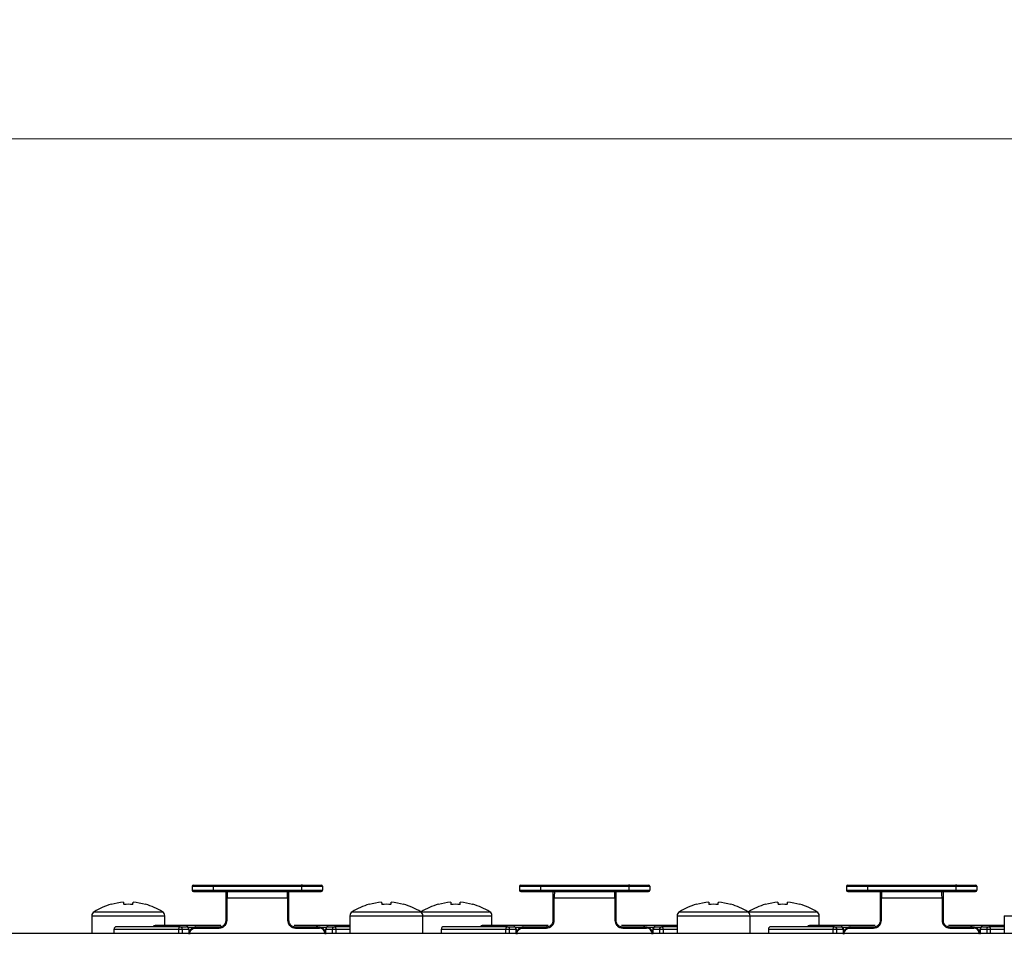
# Model space of a CAD drawing. Header units: millimetres. Extents: x 0 to 844, y -2 to 552.
# Tile 8 of 65: x 89 to 127, y 425 to 460. Entities that reach past the tile are written whole.
import ezdxf

# ---------------------------------------------------------------- set-up
doc = ezdxf.new("R2010")
doc.units = ezdxf.units.MM
doc.styles.add('SLDTEXTSTYLE3', font='TXT', dxfattribs={"width": 0.75})
doc.dimstyles.new('SLDDIMSTYLE4', dxfattribs={"dimtxt": 3.175, "dimasz": 3.175, "dimexe": 0, "dimexo": 0.0625, "dimgap": 0.79375, "dimtad": 0, "dimtih": 1, "dimtoh": 1, "dimdec": 1, "dimlfac": 2, "dimrnd": 1e-09, "dimzin": 4, "dimdsep": 46, "dimtxsty": 'SLDTEXTSTYLE3', "dimsah": 1, "dimcen": 0.09, "dimadec": 0, "dimazin": 1, "dimtfac": 1, "dimtdec": 1, "dimtofl": 0, "dimtmove": 0, "dimatfit": 3, "dimfxl": 1, "dimfrac": 2, "dimtolj": 1, "dimtzin": 12, "dimarcsym": 0})

# ---------------------------------------------------------------- blocks, each defined once
blk = doc.blocks.new('_D_5')
at = {"color": 1, "linetype": 'Continuous', "lineweight": 0}
for p, q in [((191.713, 459.714), (190.745, 459.714)), ((190.745, 459.714), (190.745, 454.673)), ((202.269, 459.714), (203.237, 459.714)), ((203.237, 459.714), (203.237, 454.673)), ((84.408, 425.952), (84.408, 458.316)), ((304.408, 425.952), (304.408, 458.316)), ((84.408, 455.141), (187.961, 455.141)), ((304.408, 455.141), (206.021, 455.141)), ((190.745, 454.673), (191.713, 454.673)), ((203.237, 454.673), (202.269, 454.673))]:
    blk.add_line(p, q, dxfattribs=at)
at = {"color": 1, "linetype": 'Continuous', "lineweight": 18}
for points in [[(84.408, 455.141), (87.583, 454.633), (87.583, 455.649)], [(304.408, 455.141), (301.233, 455.649), (301.233, 454.633)]]:
    blk.add_solid(points, dxfattribs=at)
at = {"color": 1, "linetype": 'Continuous', "lineweight": 18, "char_height": 3.175, "attachment_point": 1, "style": 'SLDTEXTSTYLE3'}
for s, insert in [('17.32', (191.713, 458.766)), ('440.0', (191.713, 454.016))]:
    blk.add_mtext(s, dxfattribs=dict(at, insert=insert))

msp = doc.modelspace()

# ---------------------------------------------------------------- linework, layer by layer
at = {"color": 7, "linetype": 'Continuous', "lineweight": 25}
for p, q in [((95.682, 426.482), (96.488, 426.482)), ((95.682, 426.482), (95.682, 426.332)), ((96.488, 426.482), (96.488, 426.332)), ((96.488, 426.482), (99.875, 426.482)), ((96.498, 426.532), (99.865, 426.532)), ((99.915, 426.532), (99.865, 426.532)), ((99.875, 426.482), (99.875, 426.332)), ((99.875, 426.482), (100.682, 426.482)), ((100.682, 426.482), (100.682, 426.332)), ((108.232, 426.482), (109.038, 426.482)), ((108.232, 426.482), (108.232, 426.332)), ((109.038, 426.482), (109.038, 426.332)), ((109.038, 426.482), (112.425, 426.482)), ((109.048, 426.532), (112.415, 426.532)), ((112.465, 426.532), (112.415, 426.532)), ((112.425, 426.482), (112.425, 426.332)), ((112.425, 426.482), (113.232, 426.482)), ((113.232, 426.482), (113.232, 426.332)), ((120.782, 426.482), (121.588, 426.482)), ((120.782, 426.482), (120.782, 426.332)), ((121.588, 426.482), (121.588, 426.332)), ((121.588, 426.482), (124.975, 426.482)), ((121.598, 426.532), (124.965, 426.532)), ((125.015, 426.532), (124.965, 426.532)), ((124.975, 426.482), (124.975, 426.332)), ((124.975, 426.482), (125.782, 426.482)), ((125.782, 426.482), (125.782, 426.332)), ((95.682, 426.332), (96.488, 426.332)), ((95.732, 426.282), (96.498, 426.282)), ((96.488, 426.332), (99.875, 426.332)), ((96.498, 426.282), (99.865, 426.282)), ((96.982, 425.182), (96.982, 426.032)), ((99.342, 426.032), (97.021, 426.032)), ((97.021, 425.182), (97.021, 426.032)), ((99.342, 426.032), (99.342, 425.182)), ((99.382, 426.032), (99.382, 425.182)), ((99.865, 426.282), (100.632, 426.282)), ((99.875, 426.332), (100.682, 426.332)), ((108.232, 426.332), (109.038, 426.332)), ((108.282, 426.282), (109.048, 426.282)), ((109.038, 426.332), (112.425, 426.332)), ((109.048, 426.282), (112.415, 426.282)), ((109.532, 425.182), (109.532, 426.032)), ((111.892, 426.032), (109.571, 426.032)), ((109.571, 425.182), (109.571, 426.032)), ((111.892, 426.032), (111.892, 425.182)), ((111.932, 426.032), (111.932, 425.182)), ((112.415, 426.282), (113.182, 426.282)), ((112.425, 426.332), (113.232, 426.332)), ((120.782, 426.332), (121.588, 426.332)), ((120.832, 426.282), (121.598, 426.282)), ((121.588, 426.332), (124.975, 426.332)), ((121.598, 426.282), (124.965, 426.282)), ((122.082, 425.182), (122.082, 426.032)), ((124.442, 426.032), (122.121, 426.032)), ((122.121, 425.182), (122.121, 426.032)), ((124.442, 426.032), (124.442, 425.182)), ((124.482, 426.032), (124.482, 425.182)), ((124.965, 426.282), (125.732, 426.282)), ((124.975, 426.332), (125.782, 426.332)), ((91.832, 425.355), (91.832, 424.682)), ((94.632, 424.982), (94.632, 425.355)), ((101.732, 425.355), (101.732, 424.682)), ((104.467, 425.508), (104.457, 425.501)), ((104.532, 424.682), (104.532, 425.355)), ((107.182, 424.982), (107.182, 425.355)), ((114.282, 425.355), (114.282, 424.682)), ((117.017, 425.508), (117.007, 425.501)), ((117.082, 424.682), (117.082, 425.355)), ((119.732, 424.982), (119.732, 425.355)), ((126.832, 425.355), (126.832, 424.682)), ((95.224, 424.932), (92.782, 424.932)), ((96.782, 424.982), (94.257, 424.982)), ((95.224, 424.932), (95.468, 424.932)), ((95.803, 424.882), (96.718, 424.882)), ((95.825, 424.932), (96.732, 424.932)), ((101.732, 424.982), (99.596, 424.982)), ((99.632, 424.932), (100.538, 424.932)), ((99.645, 424.882), (100.56, 424.882)), ((100.895, 424.932), (101.139, 424.932)), ((101.732, 424.932), (101.139, 424.932)), ((107.774, 424.932), (105.332, 424.932)), ((109.332, 424.982), (106.807, 424.982)), ((107.774, 424.932), (108.018, 424.932)), ((108.353, 424.882), (109.268, 424.882)), ((108.375, 424.932), (109.282, 424.932)), ((114.282, 424.982), (112.146, 424.982)), ((112.182, 424.932), (113.088, 424.932)), ((112.195, 424.882), (113.11, 424.882)), ((113.445, 424.932), (113.689, 424.932)), ((114.282, 424.932), (113.689, 424.932)), ((120.324, 424.932), (117.882, 424.932)), ((121.882, 424.982), (119.357, 424.982)), ((120.324, 424.932), (120.568, 424.932)), ((120.903, 424.882), (121.818, 424.882)), ((120.925, 424.932), (121.832, 424.932)), ((126.832, 424.982), (124.696, 424.982)), ((124.732, 424.932), (125.638, 424.932)), ((124.745, 424.882), (125.66, 424.882)), ((125.995, 424.932), (126.239, 424.932)), ((126.832, 424.932), (126.239, 424.932)), ((84.408, 424.682), (304.408, 424.682)), ((90.475, 424.682), (90.475, 424.682)), ((90.475, 424.682), (91.725, 424.682)), ((91.725, 424.682), (91.725, 424.682)), ((91.725, 424.682), (217.608, 424.682)), ((92.682, 424.832), (92.682, 424.682)), ((95.306, 424.832), (95.169, 424.832)), ((95.55, 424.832), (95.306, 424.832)), ((95.568, 424.682), (95.568, 424.832)), ((100.795, 424.832), (100.795, 424.682)), ((101.057, 424.832), (100.813, 424.832)), ((101.194, 424.832), (101.057, 424.832)), ((105.232, 424.832), (105.232, 424.682)), ((107.856, 424.832), (107.719, 424.832)), ((108.1, 424.832), (107.856, 424.832)), ((108.118, 424.682), (108.118, 424.832)), ((113.345, 424.832), (113.345, 424.682)), ((113.607, 424.832), (113.363, 424.832)), ((113.744, 424.832), (113.607, 424.832)), ((117.782, 424.832), (117.782, 424.682)), ((120.406, 424.832), (120.269, 424.832)), ((120.65, 424.832), (120.406, 424.832)), ((120.668, 424.682), (120.668, 424.832)), ((125.895, 424.832), (125.895, 424.682)), ((126.157, 424.832), (125.913, 424.832)), ((126.294, 424.832), (126.157, 424.832))]:
    msp.add_line(p, q, dxfattribs=at)
at = {"color": 8, "linetype": 'Continuous', "lineweight": 25}
for p, q in [((91.832, 425.355), (93.232, 425.355)), ((91.917, 425.508), (93.232, 425.508)), ((93.232, 425.508), (94.546, 425.508)), ((93.232, 425.355), (94.632, 425.355)), ((101.732, 425.355), (103.132, 425.355)), ((101.817, 425.508), (103.132, 425.508)), ((103.132, 425.508), (104.446, 425.508)), ((103.132, 425.355), (104.532, 425.355)), ((104.467, 425.508), (105.782, 425.508)), ((104.532, 425.355), (105.782, 425.355)), ((105.782, 425.508), (107.096, 425.508)), ((105.782, 425.355), (107.182, 425.355)), ((114.282, 425.355), (115.682, 425.355)), ((114.367, 425.508), (115.682, 425.508)), ((115.682, 425.508), (116.996, 425.508)), ((115.682, 425.355), (117.082, 425.355)), ((117.017, 425.508), (118.332, 425.508)), ((117.082, 425.355), (118.332, 425.355)), ((118.332, 425.508), (119.646, 425.508)), ((118.332, 425.355), (119.732, 425.355)), ((126.832, 425.355), (128.232, 425.355)), ((95.76, 424.907), (95.534, 424.907)), ((100.829, 424.907), (100.556, 424.907)), ((108.31, 424.907), (108.084, 424.907)), ((113.379, 424.907), (113.106, 424.907)), ((120.86, 424.907), (120.634, 424.907)), ((125.929, 424.907), (125.656, 424.907)), ((95.169, 424.832), (92.682, 424.832)), ((95.169, 424.682), (95.169, 424.832)), ((95.306, 424.682), (95.306, 424.832)), ((95.55, 424.832), (95.55, 424.682)), ((95.568, 424.832), (95.55, 424.832)), ((100.813, 424.832), (100.795, 424.832)), ((100.813, 424.682), (100.813, 424.832)), ((101.057, 424.832), (101.057, 424.682)), ((101.194, 424.832), (101.194, 424.682)), ((101.732, 424.832), (101.194, 424.832)), ((107.719, 424.832), (105.232, 424.832)), ((107.719, 424.682), (107.719, 424.832)), ((107.856, 424.682), (107.856, 424.832)), ((108.1, 424.832), (108.1, 424.682)), ((108.1, 424.832), (108.118, 424.832)), ((113.363, 424.832), (113.345, 424.832)), ((113.363, 424.682), (113.363, 424.832)), ((113.607, 424.832), (113.607, 424.682)), ((113.744, 424.832), (113.744, 424.682)), ((114.282, 424.832), (113.744, 424.832)), ((120.269, 424.832), (117.782, 424.832)), ((120.269, 424.682), (120.269, 424.832)), ((120.406, 424.682), (120.406, 424.832)), ((120.65, 424.832), (120.65, 424.682)), ((120.668, 424.832), (120.65, 424.832)), ((125.913, 424.832), (125.895, 424.832)), ((125.913, 424.682), (125.913, 424.832)), ((126.157, 424.832), (126.157, 424.682)), ((126.294, 424.832), (126.294, 424.682)), ((126.832, 424.832), (126.294, 424.832))]:
    msp.add_line(p, q, dxfattribs=at)
at = {"color": 7, "linetype": 'Continuous', "lineweight": 25, "flags": 128}
for points in [[(93.048, 425.868), (93.049, 425.863), (93.049, 425.857), (93.05, 425.849), (93.051, 425.839), (93.052, 425.828), (93.053, 425.816), (93.055, 425.803), (93.057, 425.787)], [(93.407, 425.787), (93.408, 425.803), (93.41, 425.816), (93.411, 425.828), (93.412, 425.839), (93.413, 425.849), (93.414, 425.857), (93.415, 425.863), (93.415, 425.868)], [(102.948, 425.868), (102.949, 425.863), (102.949, 425.857), (102.95, 425.849), (102.951, 425.839), (102.952, 425.828), (102.953, 425.816), (102.955, 425.803), (102.957, 425.787)], [(103.307, 425.787), (103.308, 425.803), (103.31, 425.816), (103.311, 425.828), (103.312, 425.839), (103.313, 425.849), (103.314, 425.857), (103.315, 425.863), (103.315, 425.868)], [(105.598, 425.868), (105.599, 425.863), (105.599, 425.857), (105.6, 425.849), (105.601, 425.839), (105.602, 425.828), (105.603, 425.816), (105.605, 425.803), (105.607, 425.787)], [(105.957, 425.787), (105.958, 425.803), (105.96, 425.816), (105.961, 425.828), (105.962, 425.839), (105.963, 425.849), (105.964, 425.857), (105.965, 425.863), (105.965, 425.868)], [(115.498, 425.868), (115.499, 425.863), (115.499, 425.857), (115.5, 425.849), (115.501, 425.839), (115.502, 425.828), (115.503, 425.816), (115.505, 425.803), (115.507, 425.787)], [(115.857, 425.787), (115.858, 425.803), (115.86, 425.816), (115.861, 425.828), (115.862, 425.839), (115.863, 425.849), (115.864, 425.857), (115.865, 425.863), (115.865, 425.868)], [(118.148, 425.868), (118.149, 425.863), (118.149, 425.857), (118.15, 425.849), (118.151, 425.839), (118.152, 425.828), (118.153, 425.816), (118.155, 425.803), (118.157, 425.787)], [(118.507, 425.787), (118.508, 425.803), (118.51, 425.816), (118.511, 425.828), (118.512, 425.839), (118.513, 425.849), (118.514, 425.857), (118.515, 425.863), (118.515, 425.868)], [(95.169, 424.832), (95.17, 424.851), (95.173, 424.87), (95.178, 424.887), (95.185, 424.902), (95.194, 424.915), (95.203, 424.924), (95.213, 424.93), (95.224, 424.932)], [(101.139, 424.932), (101.15, 424.93), (101.16, 424.924), (101.17, 424.915), (101.178, 424.902), (101.185, 424.887), (101.19, 424.87), (101.193, 424.851), (101.194, 424.832)], [(107.719, 424.832), (107.72, 424.851), (107.723, 424.87), (107.728, 424.887), (107.735, 424.902), (107.744, 424.915), (107.753, 424.924), (107.763, 424.93), (107.774, 424.932)], [(113.689, 424.932), (113.7, 424.93), (113.71, 424.924), (113.72, 424.915), (113.728, 424.902), (113.735, 424.887), (113.74, 424.87), (113.743, 424.851), (113.744, 424.832)], [(120.269, 424.832), (120.27, 424.851), (120.273, 424.87), (120.278, 424.887), (120.285, 424.902), (120.294, 424.915), (120.303, 424.924), (120.313, 424.93), (120.324, 424.932)], [(126.239, 424.932), (126.25, 424.93), (126.26, 424.924), (126.27, 424.915), (126.278, 424.902), (126.285, 424.887), (126.29, 424.87), (126.293, 424.851), (126.294, 424.832)]]:
    msp.add_lwpolyline(points, dxfattribs=at)
at = {"color": 7, "linetype": 'Continuous', "lineweight": 25}
for centre, radius, start, end in [((95.732, 426.482), 0.05, 90, 180), ((96.56, 426.494), 0.0729, 148.5916, 189.4987), ((99.803, 426.494), 0.0729, 350.5013, 31.4084), ((100.632, 426.482), 0.05, 0, 90), ((108.282, 426.482), 0.05, 90, 180), ((109.11, 426.494), 0.0728, 148.5721, 189.5182), ((112.353, 426.494), 0.0728, 350.4893, 31.4204), ((113.182, 426.482), 0.05, 0, 90), ((120.832, 426.482), 0.05, 90, 180), ((121.66, 426.494), 0.0729, 148.5916, 189.4987), ((124.903, 426.494), 0.0729, 350.5013, 31.4084), ((125.732, 426.482), 0.05, 0, 90), ((95.732, 426.332), 0.05, 180, 270), ((96.56, 426.32), 0.0729, 170.4981, 211.4116), ((99.803, 426.32), 0.0729, 328.5884, 9.5019), ((100.632, 426.332), 0.05, 270, 0), ((108.282, 426.332), 0.05, 180, 270), ((109.11, 426.32), 0.0728, 170.4786, 211.4311), ((112.353, 426.32), 0.0728, 328.5764, 9.5139), ((113.182, 426.332), 0.05, 270, 0), ((120.832, 426.332), 0.05, 180, 270), ((121.66, 426.32), 0.0729, 170.4981, 211.4116), ((124.903, 426.32), 0.0729, 328.5884, 9.5019), ((125.732, 426.332), 0.05, 270, 0), ((93.232, 423.382), 2.5, 105.3324, 121.7263), ((93.322, 426.329), 0.923, 215.4935, 215.9), ((93.231, 423.364), 2.511, 94.1878, 105.1695), ((93.232, 422.907), 2.885, 86.521, 93.479), ((93.232, 423.364), 2.511, 74.8307, 85.8123), ((95.587, 424.571), 2.089, 144.2134, 144.3931), ((93.232, 423.382), 2.5, 58.2737, 74.6676), ((103.132, 423.382), 2.5, 105.3324, 121.7263), ((101.533, 425.115), 1.156, 35.5345, 35.859), ((103.131, 423.364), 2.511, 94.1877, 105.1693), ((103.132, 422.907), 2.885, 86.5211, 93.4789), ((103.132, 423.364), 2.511, 74.8305, 85.8122), ((103.041, 426.329), 0.923, 324.1, 324.5065), ((103.132, 423.382), 2.5, 58.2737, 74.6676), ((105.782, 423.382), 2.5, 105.3324, 121.7263), ((104.183, 425.115), 1.156, 35.5345, 35.859), ((105.781, 423.364), 2.511, 94.1877, 105.1693), ((105.782, 422.907), 2.885, 86.5211, 93.4789), ((105.782, 423.364), 2.511, 74.8305, 85.8122), ((105.691, 426.329), 0.923, 324.1, 324.5065), ((105.782, 423.382), 2.5, 58.2737, 74.6676), ((115.682, 423.382), 2.5, 105.3324, 121.7263), ((115.772, 426.329), 0.923, 215.4935, 215.9), ((115.681, 423.364), 2.511, 94.1878, 105.1695), ((115.682, 422.907), 2.885, 86.521, 93.479), ((115.682, 423.364), 2.511, 74.8307, 85.8123), ((118.037, 424.571), 2.089, 144.2134, 144.3931), ((115.682, 423.382), 2.5, 58.2737, 74.6676), ((118.332, 423.382), 2.5, 105.3324, 121.7263), ((118.422, 426.329), 0.923, 215.4935, 215.9), ((118.331, 423.364), 2.511, 94.1878, 105.1695), ((118.332, 422.907), 2.885, 86.521, 93.479), ((118.332, 423.364), 2.511, 74.8307, 85.8123), ((120.687, 424.571), 2.089, 144.2134, 144.3931), ((118.332, 423.382), 2.5, 58.2737, 74.6676), ((92.012, 425.355), 0.18, 121.7263, 180), ((94.452, 425.355), 0.18, 0, 58.2737), ((101.912, 425.355), 0.18, 121.7263, 180), ((104.352, 425.355), 0.18, 0, 58.2737), ((107.002, 425.355), 0.18, 0, 58.2737), ((114.462, 425.355), 0.18, 121.7263, 180), ((116.902, 425.355), 0.18, 0, 58.2737), ((119.552, 425.355), 0.18, 0, 58.2737), ((92.782, 424.832), 0.1, 90, 180), ((94.257, 424.907), 0.075, 90, 160.5288), ((95.214, 424.84), 0.0923, 354.8925, 83.7547), ((95.468, 424.832), 0.1, 0, 90), ((95.458, 424.84), 0.0923, 354.8901, 83.752), ((100.895, 424.832), 0.1, 90, 180), ((100.905, 424.84), 0.0923, 96.2473, 185.1056), ((101.149, 424.84), 0.0923, 96.2425, 185.1103), ((105.332, 424.832), 0.1, 90, 180), ((106.807, 424.907), 0.075, 90, 160.5288), ((107.764, 424.84), 0.0923, 354.8901, 83.752), ((108.018, 424.832), 0.1, 0, 90), ((108.008, 424.84), 0.0923, 354.8897, 83.7575), ((113.445, 424.832), 0.1, 90, 180), ((113.455, 424.84), 0.0923, 96.248, 185.1099), ((113.699, 424.84), 0.0923, 96.243, 185.115), ((117.882, 424.832), 0.1, 90, 180), ((119.357, 424.907), 0.075, 90, 160.5288), ((120.314, 424.84), 0.0923, 354.8925, 83.7547), ((120.568, 424.832), 0.1, 0, 90), ((120.558, 424.84), 0.0923, 354.8901, 83.752), ((125.995, 424.832), 0.1, 90, 180), ((126.005, 424.84), 0.0923, 96.2453, 185.1075), ((126.249, 424.84), 0.0923, 96.2425, 185.1103)]:
    msp.add_arc(centre, radius, start, end, dxfattribs=at)
for points, knots in [([(95.732, 426.532), (95.742, 426.532), (95.763, 426.532), (95.934, 426.532), (96.186, 426.532), (96.396, 426.532), (96.498, 426.532)], [0, 0, 0, 0, 0.242455, 0.499999, 0.757544, 1, 1, 1, 1]), ([(99.865, 426.532), (99.967, 426.532), (100.177, 426.532), (100.429, 426.532), (100.6, 426.532), (100.621, 426.532), (100.632, 426.532)], [0, 0, 0, 0, 0.242457, 0.499997, 0.757545, 1, 1, 1, 1]), ([(108.282, 426.532), (108.292, 426.532), (108.313, 426.532), (108.484, 426.532), (108.736, 426.532), (108.946, 426.532), (109.048, 426.532)], [0, 0, 0, 0, 0.242456, 0.5, 0.757544, 1, 1, 1, 1]), ([(112.415, 426.532), (112.517, 426.532), (112.727, 426.532), (112.979, 426.532), (113.15, 426.532), (113.171, 426.532), (113.182, 426.532)], [0, 0, 0, 0, 0.242456, 0.500001, 0.757545, 1, 1, 1, 1]), ([(120.832, 426.532), (120.842, 426.532), (120.863, 426.532), (121.034, 426.532), (121.286, 426.532), (121.496, 426.532), (121.598, 426.532)], [0, 0, 0, 0, 0.242455, 0.499999, 0.757544, 1, 1, 1, 1]), ([(124.965, 426.532), (125.067, 426.532), (125.277, 426.532), (125.529, 426.532), (125.7, 426.532), (125.721, 426.532), (125.732, 426.532)], [0, 0, 0, 0, 0.2424516, 0.4999965, 0.7575443, 1, 1, 1, 1]), ([(96.982, 426.032), (96.982, 426.071), (96.982, 426.148), (96.982, 426.251), (96.982, 426.289), (96.982, 426.309)], [0, 0, 0, 0, 0.32896, 0.660966, 1, 1, 1, 1]), ([(96.982, 426.032), (96.982, 426.032), (96.983, 426.032), (96.992, 426.032), (97.005, 426.032), (97.015, 426.032), (97.021, 426.032)], [0, 0, 0, 0, 0.24998, 0.499967, 0.749959, 1, 1, 1, 1]), ([(97.032, 426.282), (97.031, 426.28), (97.03, 426.278), (97.028, 426.268), (97.026, 426.253), (97.024, 426.223), (97.023, 426.171), (97.021, 426.112), (97.021, 426.064), (97.021, 426.032)], [0, 0, 0, 0, 0.17252, 0.22367, 0.251305, 0.501079, 0.633912, 0.761364, 1, 1, 1, 1]), ([(99.342, 426.032), (99.342, 426.064), (99.342, 426.112), (99.34, 426.171), (99.339, 426.223), (99.337, 426.253), (99.335, 426.268), (99.334, 426.278), (99.332, 426.28), (99.332, 426.282)], [0, 0, 0, 0, 0.238634, 0.366087, 0.498926, 0.748698, 0.776308, 0.827459, 1, 1, 1, 1]), ([(99.382, 426.032), (99.381, 426.032), (99.38, 426.032), (99.371, 426.032), (99.359, 426.032), (99.348, 426.032), (99.342, 426.032)], [0, 0, 0, 0, 0.2500292, 0.5000446, 0.7500445, 1, 1, 1, 1]), ([(99.382, 426.332), (99.382, 426.327), (99.382, 426.318), (99.382, 426.249), (99.382, 426.165), (99.382, 426.09), (99.382, 426.051), (99.382, 426.032)], [0, 0, 0, 0, 0.2519598, 0.5057207, 0.7545581, 0.8768998, 1, 1, 1, 1]), ([(109.532, 426.032), (109.532, 426.071), (109.532, 426.148), (109.532, 426.251), (109.532, 426.289), (109.532, 426.309)], [0, 0, 0, 0, 0.32896, 0.660966, 1, 1, 1, 1]), ([(109.532, 426.032), (109.532, 426.032), (109.533, 426.032), (109.542, 426.032), (109.555, 426.032), (109.565, 426.032), (109.571, 426.032)], [0, 0, 0, 0, 0.250006, 0.500018, 0.750036, 1, 1, 1, 1]), ([(109.582, 426.282), (109.581, 426.28), (109.58, 426.278), (109.578, 426.268), (109.576, 426.253), (109.574, 426.223), (109.573, 426.171), (109.571, 426.112), (109.571, 426.064), (109.571, 426.032)], [0, 0, 0, 0, 0.17252, 0.223669, 0.251304, 0.501079, 0.633912, 0.761364, 1, 1, 1, 1]), ([(111.892, 426.032), (111.892, 426.064), (111.892, 426.112), (111.891, 426.171), (111.889, 426.223), (111.887, 426.253), (111.885, 426.268), (111.884, 426.278), (111.882, 426.28), (111.882, 426.282)], [0, 0, 0, 0, 0.238634, 0.366087, 0.498926, 0.748697, 0.776308, 0.827459, 1, 1, 1, 1]), ([(111.932, 426.032), (111.931, 426.032), (111.93, 426.032), (111.921, 426.032), (111.909, 426.032), (111.898, 426.032), (111.892, 426.032)], [0, 0, 0, 0, 0.24999, 0.499984, 0.749963, 1, 1, 1, 1]), ([(111.932, 426.332), (111.932, 426.327), (111.932, 426.318), (111.932, 426.249), (111.932, 426.165), (111.932, 426.09), (111.932, 426.051), (111.932, 426.032)], [0, 0, 0, 0, 0.2519598, 0.5057207, 0.7545581, 0.8768998, 1, 1, 1, 1]), ([(122.082, 426.032), (122.082, 426.071), (122.082, 426.148), (122.082, 426.251), (122.082, 426.289), (122.082, 426.309)], [0, 0, 0, 0, 0.32896, 0.660966, 1, 1, 1, 1]), ([(122.082, 426.032), (122.082, 426.032), (122.083, 426.032), (122.092, 426.032), (122.105, 426.032), (122.115, 426.032), (122.121, 426.032)], [0, 0, 0, 0, 0.24998, 0.499967, 0.749959, 1, 1, 1, 1]), ([(122.132, 426.282), (122.131, 426.28), (122.13, 426.278), (122.128, 426.268), (122.126, 426.253), (122.124, 426.223), (122.123, 426.171), (122.121, 426.112), (122.121, 426.064), (122.121, 426.032)], [0, 0, 0, 0, 0.17252, 0.22367, 0.251305, 0.501079, 0.633912, 0.761364, 1, 1, 1, 1]), ([(124.442, 426.032), (124.442, 426.064), (124.442, 426.112), (124.441, 426.171), (124.439, 426.223), (124.437, 426.253), (124.435, 426.268), (124.434, 426.278), (124.432, 426.28), (124.432, 426.282)], [0, 0, 0, 0, 0.238634, 0.366087, 0.498926, 0.748698, 0.776308, 0.827459, 1, 1, 1, 1]), ([(124.482, 426.032), (124.481, 426.032), (124.48, 426.032), (124.471, 426.032), (124.459, 426.032), (124.448, 426.032), (124.442, 426.032)], [0, 0, 0, 0, 0.2500292, 0.5000446, 0.7500445, 1, 1, 1, 1]), ([(124.482, 426.332), (124.482, 426.327), (124.482, 426.318), (124.482, 426.249), (124.482, 426.165), (124.482, 426.09), (124.482, 426.051), (124.482, 426.032)], [0, 0, 0, 0, 0.2519598, 0.5057207, 0.7545581, 0.8768998, 1, 1, 1, 1]), ([(95.57, 424.642), (95.571, 424.662), (95.573, 424.702), (95.59, 424.76), (95.616, 424.812), (95.658, 424.867), (95.727, 424.919), (95.791, 424.927), (95.825, 424.932)], [0, 0, 0, 0, 0.1329835, 0.2651946, 0.3966631, 0.5274813, 0.747113, 1, 1, 1, 1]), ([(95.587, 424.642), (95.59, 424.673), (95.596, 424.737), (95.646, 424.816), (95.718, 424.871), (95.775, 424.878), (95.803, 424.882)], [0, 0, 0, 0, 0.249119, 0.498656, 0.748978, 1, 1, 1, 1]), ([(95.825, 424.932), (95.822, 424.931), (95.817, 424.93), (95.809, 424.918), (95.804, 424.901), (95.803, 424.888), (95.803, 424.882)], [0, 0, 0, 0, 0.249983, 0.500024, 0.750014, 1, 1, 1, 1]), ([(96.718, 424.882), (96.759, 424.886), (96.839, 424.896), (96.94, 424.967), (97.008, 425.066), (97.017, 425.144), (97.021, 425.182)], [0, 0, 0, 0, 0.263169, 0.517638, 0.763231, 1, 1, 1, 1]), ([(96.732, 424.932), (96.73, 424.931), (96.726, 424.93), (96.722, 424.918), (96.719, 424.901), (96.718, 424.888), (96.718, 424.882)], [0, 0, 0, 0, 0.25002, 0.500021, 0.750017, 1, 1, 1, 1]), ([(96.732, 424.932), (96.764, 424.935), (96.827, 424.942), (96.897, 424.99), (96.94, 425.04), (96.964, 425.085), (96.979, 425.132), (96.981, 425.165), (96.982, 425.182)], [0, 0, 0, 0, 0.250529, 0.50014, 0.627761, 0.753416, 0.877384, 1, 1, 1, 1]), ([(96.982, 425.182), (96.982, 425.182), (96.983, 425.182), (96.992, 425.182), (97.005, 425.182), (97.015, 425.182), (97.021, 425.182)], [0, 0, 0, 0, 0.24998, 0.499967, 0.749959, 1, 1, 1, 1]), ([(99.342, 425.182), (99.347, 425.144), (99.355, 425.066), (99.424, 424.967), (99.524, 424.896), (99.604, 424.886), (99.645, 424.882)], [0, 0, 0, 0, 0.236789, 0.482395, 0.736872, 1, 1, 1, 1]), ([(99.382, 425.182), (99.381, 425.182), (99.38, 425.182), (99.371, 425.182), (99.359, 425.182), (99.348, 425.182), (99.342, 425.182)], [0, 0, 0, 0, 0.25002, 0.500027, 0.75004, 1, 1, 1, 1]), ([(99.382, 425.182), (99.383, 425.165), (99.384, 425.132), (99.4, 425.085), (99.423, 425.04), (99.466, 424.99), (99.536, 424.942), (99.6, 424.935), (99.632, 424.932)], [0, 0, 0, 0, 0.1225978, 0.2465663, 0.3722125, 0.4998596, 0.7494715, 1, 1, 1, 1]), ([(99.632, 424.932), (99.633, 424.931), (99.637, 424.93), (99.641, 424.918), (99.645, 424.901), (99.645, 424.888), (99.645, 424.882)], [0, 0, 0, 0, 0.249991, 0.500021, 0.75001, 1, 1, 1, 1]), ([(100.429, 424.882), (100.429, 424.888), (100.43, 424.901), (100.435, 424.918), (100.442, 424.93), (100.448, 424.931), (100.451, 424.932)], [0, 0, 0, 0, 0.249986, 0.49998, 0.749966, 1, 1, 1, 1]), ([(100.552, 424.909), (100.534, 424.916), (100.497, 424.929), (100.459, 424.928), (100.44, 424.928)], [0, 0, 0, 0, 0.502279, 1, 1, 1, 1]), ([(100.538, 424.932), (100.541, 424.931), (100.547, 424.93), (100.554, 424.918), (100.559, 424.901), (100.56, 424.888), (100.56, 424.882)], [0, 0, 0, 0, 0.249989, 0.500036, 0.750008, 1, 1, 1, 1]), ([(100.538, 424.932), (100.572, 424.927), (100.636, 424.919), (100.705, 424.867), (100.747, 424.812), (100.773, 424.76), (100.79, 424.702), (100.792, 424.662), (100.794, 424.642)], [0, 0, 0, 0, 0.25285, 0.47252, 0.603314, 0.73479, 0.867002, 1, 1, 1, 1]), ([(100.777, 424.642), (100.773, 424.673), (100.767, 424.737), (100.717, 424.816), (100.646, 424.871), (100.589, 424.878), (100.56, 424.882)], [0, 0, 0, 0, 0.2491179, 0.4986576, 0.748965, 1, 1, 1, 1]), ([(108.12, 424.642), (108.121, 424.662), (108.123, 424.702), (108.14, 424.76), (108.166, 424.812), (108.208, 424.867), (108.277, 424.919), (108.341, 424.927), (108.375, 424.932)], [0, 0, 0, 0, 0.132983, 0.265195, 0.396671, 0.527481, 0.747126, 1, 1, 1, 1]), ([(108.136, 424.642), (108.14, 424.673), (108.146, 424.737), (108.196, 424.816), (108.268, 424.871), (108.325, 424.878), (108.353, 424.882)], [0, 0, 0, 0, 0.24912, 0.498645, 0.748963, 1, 1, 1, 1]), ([(108.375, 424.932), (108.372, 424.931), (108.366, 424.93), (108.359, 424.918), (108.354, 424.901), (108.353, 424.888), (108.353, 424.882)], [0, 0, 0, 0, 0.249992, 0.500006, 0.750005, 1, 1, 1, 1]), ([(109.268, 424.882), (109.309, 424.886), (109.389, 424.896), (109.49, 424.967), (109.558, 425.066), (109.567, 425.144), (109.571, 425.182)], [0, 0, 0, 0, 0.263155, 0.517638, 0.763233, 1, 1, 1, 1]), ([(109.282, 424.932), (109.28, 424.931), (109.276, 424.93), (109.272, 424.918), (109.269, 424.901), (109.268, 424.888), (109.268, 424.882)], [0, 0, 0, 0, 0.249999, 0.500027, 0.750013, 1, 1, 1, 1]), ([(109.282, 424.932), (109.314, 424.935), (109.377, 424.942), (109.447, 424.99), (109.49, 425.04), (109.514, 425.085), (109.529, 425.132), (109.531, 425.165), (109.532, 425.182)], [0, 0, 0, 0, 0.250545, 0.500139, 0.627771, 0.753416, 0.877383, 1, 1, 1, 1]), ([(109.532, 425.182), (109.532, 425.182), (109.533, 425.182), (109.542, 425.182), (109.555, 425.182), (109.565, 425.182), (109.571, 425.182)], [0, 0, 0, 0, 0.250006, 0.500018, 0.750036, 1, 1, 1, 1]), ([(111.892, 425.182), (111.897, 425.144), (111.905, 425.066), (111.974, 424.967), (112.074, 424.896), (112.154, 424.886), (112.195, 424.882)], [0, 0, 0, 0, 0.236787, 0.482384, 0.736859, 1, 1, 1, 1]), ([(111.932, 425.182), (111.931, 425.182), (111.93, 425.182), (111.921, 425.182), (111.909, 425.182), (111.898, 425.182), (111.892, 425.182)], [0, 0, 0, 0, 0.250006, 0.500018, 0.750036, 1, 1, 1, 1]), ([(111.932, 425.182), (111.933, 425.165), (111.934, 425.132), (111.95, 425.085), (111.973, 425.04), (112.016, 424.99), (112.086, 424.942), (112.15, 424.935), (112.182, 424.932)], [0, 0, 0, 0, 0.1225964, 0.2465635, 0.3722172, 0.4998628, 0.7494569, 1, 1, 1, 1]), ([(112.182, 424.932), (112.183, 424.931), (112.187, 424.93), (112.191, 424.918), (112.195, 424.901), (112.195, 424.888), (112.195, 424.882)], [0, 0, 0, 0, 0.249991, 0.500021, 0.75001, 1, 1, 1, 1]), ([(112.979, 424.882), (112.979, 424.888), (112.98, 424.901), (112.985, 424.918), (112.992, 424.93), (112.998, 424.931), (113.001, 424.932)], [0, 0, 0, 0, 0.249987, 0.499983, 0.750006, 1, 1, 1, 1]), ([(113.102, 424.909), (113.084, 424.916), (113.047, 424.929), (113.009, 424.928), (112.99, 424.928)], [0, 0, 0, 0, 0.50225, 1, 1, 1, 1]), ([(113.088, 424.932), (113.091, 424.931), (113.097, 424.93), (113.104, 424.918), (113.109, 424.901), (113.11, 424.888), (113.11, 424.882)], [0, 0, 0, 0, 0.250023, 0.500027, 0.750015, 1, 1, 1, 1]), ([(113.088, 424.932), (113.122, 424.927), (113.186, 424.919), (113.255, 424.867), (113.297, 424.812), (113.323, 424.76), (113.34, 424.702), (113.342, 424.662), (113.344, 424.642)], [0, 0, 0, 0, 0.252849, 0.47253, 0.603314, 0.734789, 0.867001, 1, 1, 1, 1]), ([(113.327, 424.642), (113.323, 424.673), (113.317, 424.737), (113.267, 424.816), (113.196, 424.871), (113.139, 424.878), (113.11, 424.882)], [0, 0, 0, 0, 0.249119, 0.498659, 0.748982, 1, 1, 1, 1]), ([(120.67, 424.642), (120.671, 424.662), (120.673, 424.702), (120.69, 424.76), (120.716, 424.812), (120.758, 424.867), (120.827, 424.919), (120.891, 424.927), (120.925, 424.932)], [0, 0, 0, 0, 0.1329835, 0.2651946, 0.3966631, 0.5274813, 0.747113, 1, 1, 1, 1]), ([(120.687, 424.642), (120.69, 424.673), (120.696, 424.737), (120.746, 424.816), (120.818, 424.871), (120.875, 424.878), (120.903, 424.882)], [0, 0, 0, 0, 0.249119, 0.498656, 0.748978, 1, 1, 1, 1]), ([(120.925, 424.932), (120.922, 424.931), (120.916, 424.93), (120.909, 424.918), (120.904, 424.901), (120.903, 424.888), (120.903, 424.882)], [0, 0, 0, 0, 0.250023, 0.500027, 0.750015, 1, 1, 1, 1]), ([(121.818, 424.882), (121.859, 424.886), (121.939, 424.896), (122.04, 424.967), (122.108, 425.066), (122.117, 425.144), (122.121, 425.182)], [0, 0, 0, 0, 0.263169, 0.517638, 0.763231, 1, 1, 1, 1]), ([(121.832, 424.932), (121.83, 424.931), (121.826, 424.93), (121.822, 424.918), (121.819, 424.901), (121.818, 424.888), (121.818, 424.882)], [0, 0, 0, 0, 0.25002, 0.500021, 0.750017, 1, 1, 1, 1]), ([(121.832, 424.932), (121.864, 424.935), (121.927, 424.942), (121.997, 424.99), (122.04, 425.04), (122.064, 425.085), (122.079, 425.132), (122.081, 425.165), (122.082, 425.182)], [0, 0, 0, 0, 0.250529, 0.50014, 0.627761, 0.753416, 0.877384, 1, 1, 1, 1]), ([(122.082, 425.182), (122.082, 425.182), (122.083, 425.182), (122.092, 425.182), (122.105, 425.182), (122.115, 425.182), (122.121, 425.182)], [0, 0, 0, 0, 0.24998, 0.499967, 0.749959, 1, 1, 1, 1]), ([(124.442, 425.182), (124.447, 425.144), (124.455, 425.066), (124.524, 424.967), (124.624, 424.896), (124.704, 424.886), (124.745, 424.882)], [0, 0, 0, 0, 0.236789, 0.482395, 0.736872, 1, 1, 1, 1]), ([(124.482, 425.182), (124.481, 425.182), (124.48, 425.182), (124.471, 425.182), (124.459, 425.182), (124.448, 425.182), (124.442, 425.182)], [0, 0, 0, 0, 0.25002, 0.500027, 0.75004, 1, 1, 1, 1]), ([(124.482, 425.182), (124.483, 425.165), (124.484, 425.132), (124.5, 425.085), (124.523, 425.04), (124.566, 424.99), (124.636, 424.942), (124.7, 424.935), (124.732, 424.932)], [0, 0, 0, 0, 0.1225978, 0.2465663, 0.3722125, 0.4998596, 0.7494715, 1, 1, 1, 1]), ([(124.732, 424.932), (124.733, 424.931), (124.737, 424.93), (124.741, 424.918), (124.745, 424.901), (124.745, 424.888), (124.745, 424.882)], [0, 0, 0, 0, 0.249991, 0.500021, 0.75001, 1, 1, 1, 1]), ([(125.529, 424.882), (125.529, 424.888), (125.53, 424.901), (125.535, 424.918), (125.542, 424.93), (125.548, 424.931), (125.551, 424.932)], [0, 0, 0, 0, 0.249986, 0.49998, 0.749966, 1, 1, 1, 1]), ([(125.652, 424.909), (125.634, 424.916), (125.597, 424.929), (125.559, 424.928), (125.54, 424.928)], [0, 0, 0, 0, 0.502279, 1, 1, 1, 1]), ([(125.638, 424.932), (125.641, 424.931), (125.647, 424.93), (125.654, 424.918), (125.659, 424.901), (125.66, 424.888), (125.66, 424.882)], [0, 0, 0, 0, 0.249989, 0.500036, 0.750008, 1, 1, 1, 1]), ([(125.638, 424.932), (125.672, 424.927), (125.736, 424.919), (125.805, 424.867), (125.847, 424.812), (125.873, 424.76), (125.89, 424.702), (125.892, 424.662), (125.894, 424.642)], [0, 0, 0, 0, 0.25285, 0.47252, 0.603314, 0.73479, 0.867002, 1, 1, 1, 1]), ([(125.877, 424.642), (125.873, 424.673), (125.867, 424.737), (125.817, 424.816), (125.746, 424.871), (125.689, 424.878), (125.66, 424.882)], [0, 0, 0, 0, 0.2491179, 0.4986576, 0.748965, 1, 1, 1, 1])]:
    msp.add_open_spline(points, degree=3, knots=knots, dxfattribs=at)

# ---------------------------------------------------------------- dimensions: what is measured, and where the dimension line sits
at = {"color": 1, "linetype": 'Continuous', "lineweight": 18}
dim = msp.add_linear_dim(base=(304.408, 455.141), p1=(84.408, 424.682), p2=(304.408, 424.682), dimstyle='SLDDIMSTYLE4', dxfattribs=at)
dim.commit()
dim.dimension.update_dxf_attribs({"geometry": '_D_5', "text_midpoint": (196.991, 455.141), "dimtype": 160})

doc.saveas('drawing.dxf')
